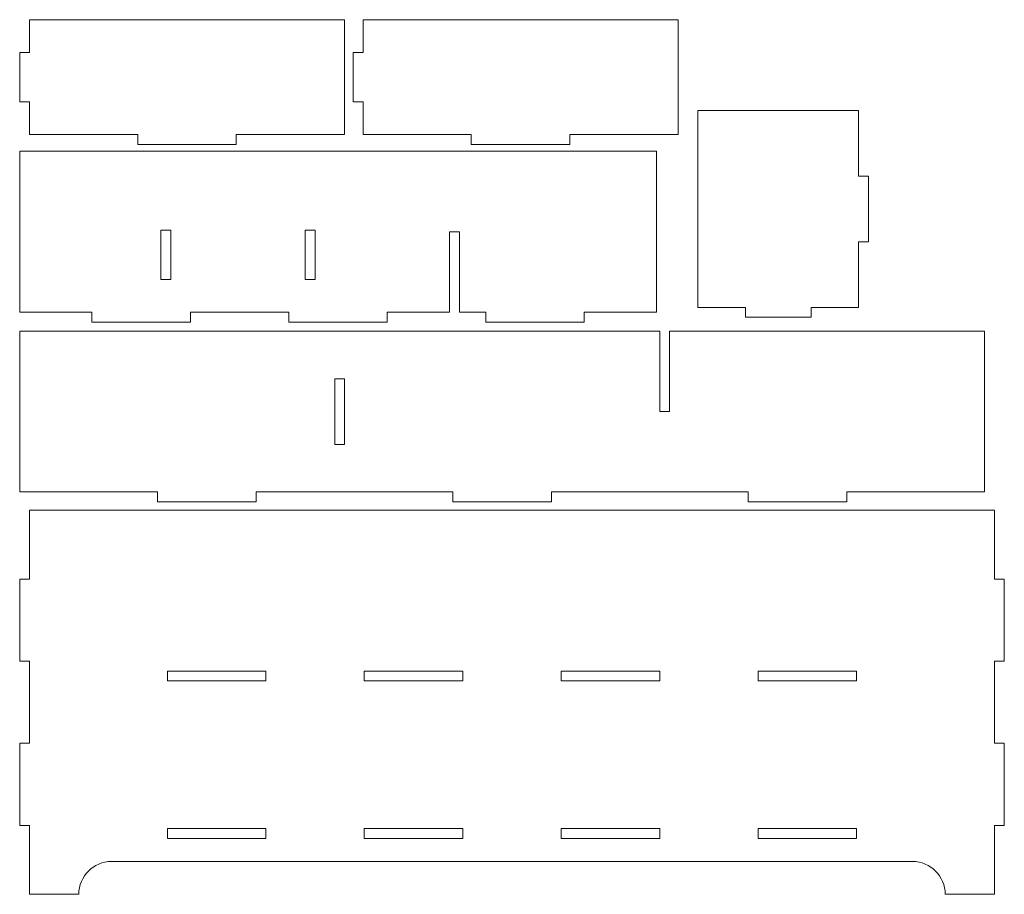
# Model space of a CAD drawing. Header units: millimetres. Extents: x -402 to 376, y -181 to 231.
# Tile 20 of 23: x -175 to 50, y 27 to 226. Entities that reach past the tile are written whole.
import ezdxf

# ---------------------------------------------------------------- set-up
doc = ezdxf.new("R2010")
doc.units = ezdxf.units.MM
doc.header["$MEASUREMENT"] = 0
doc.layers.add('Layer 1', color=7, linetype='Continuous')

msp = doc.modelspace()

# ---------------------------------------------------------------- linework, layer by layer
at = {"layer": 'Layer 1', "lineweight": 15}
for points, knots in [([(-100.3083, 226.3848), (-100.3083, 226.3848), (-100.3083, 200.1346), (-100.3083, 200.1346), (-100.3083, 200.1346), (-100.3083, 200.1346), (-125.0578, 200.1346), (-125.0578, 200.1346), (-125.0578, 200.1346), (-125.0578, 200.1346), (-125.0578, 197.8857), (-125.0578, 197.8857), (-125.0578, 197.8857), (-125.0578, 197.8857), (-147.5587, 197.8857), (-147.5587, 197.8857), (-147.5587, 197.8857), (-147.5587, 197.8857), (-147.5587, 200.1346), (-147.5587, 200.1346), (-147.5587, 200.1346), (-147.5587, 200.1346), (-172.3081, 200.1346), (-172.3081, 200.1346), (-172.3081, 200.1346), (-172.3081, 200.1346), (-172.3081, 207.6354), (-172.3081, 207.6354), (-172.3081, 207.6354), (-172.3081, 207.6354), (-174.5585, 207.6354), (-174.5585, 207.6354), (-174.5585, 207.6354), (-174.5585, 207.6354), (-174.5585, 218.8855), (-174.5585, 218.8855), (-174.5585, 218.8855), (-174.5585, 218.8855), (-172.3081, 218.8855), (-172.3081, 218.8855), (-172.3081, 218.8855), (-172.3081, 218.8855), (-172.3081, 226.3848), (-172.3081, 226.3848), (-172.3081, 226.3848), (-172.3081, 226.3848), (-100.3083, 226.3848), (-100.3083, 226.3848)], [0, 0, 0, 0, 0.07692308, 0.07692308, 0.07692308, 0.07692308, 0.15384615, 0.15384615, 0.15384615, 0.15384615, 0.23076923, 0.23076923, 0.23076923, 0.23076923, 0.30769231, 0.30769231, 0.30769231, 0.30769231, 0.38461538, 0.38461538, 0.38461538, 0.38461538, 0.46153846, 0.46153846, 0.46153846, 0.46153846, 0.53846154, 0.53846154, 0.53846154, 0.53846154, 0.61538462, 0.61538462, 0.61538462, 0.61538462, 0.69230769, 0.69230769, 0.69230769, 0.69230769, 0.76923077, 0.76923077, 0.76923077, 0.76923077, 0.84615385, 0.84615385, 0.84615385, 0.84615385, 1, 1, 1, 1]), ([(-24.1069, 226.3848), (-24.1069, 226.3848), (-24.1069, 200.1346), (-24.1069, 200.1346), (-24.1069, 200.1346), (-24.1069, 200.1346), (-48.8564, 200.1346), (-48.8564, 200.1346), (-48.8564, 200.1346), (-48.8564, 200.1346), (-48.8564, 197.8857), (-48.8564, 197.8857), (-48.8564, 197.8857), (-48.8564, 197.8857), (-71.3572, 197.8857), (-71.3572, 197.8857), (-71.3572, 197.8857), (-71.3572, 197.8857), (-71.3572, 200.1346), (-71.3572, 200.1346), (-71.3572, 200.1346), (-71.3572, 200.1346), (-96.1067, 200.1346), (-96.1067, 200.1346), (-96.1067, 200.1346), (-96.1067, 200.1346), (-96.1067, 207.6354), (-96.1067, 207.6354), (-96.1067, 207.6354), (-96.1067, 207.6354), (-98.3571, 207.6354), (-98.3571, 207.6354), (-98.3571, 207.6354), (-98.3571, 207.6354), (-98.3571, 218.8855), (-98.3571, 218.8855), (-98.3571, 218.8855), (-98.3571, 218.8855), (-96.1067, 218.8855), (-96.1067, 218.8855), (-96.1067, 218.8855), (-96.1067, 218.8855), (-96.1067, 226.3848), (-96.1067, 226.3848), (-96.1067, 226.3848), (-96.1067, 226.3848), (-24.1069, 226.3848), (-24.1069, 226.3848)], [0, 0, 0, 0, 0.07692308, 0.07692308, 0.07692308, 0.07692308, 0.15384615, 0.15384615, 0.15384615, 0.15384615, 0.23076923, 0.23076923, 0.23076923, 0.23076923, 0.30769231, 0.30769231, 0.30769231, 0.30769231, 0.38461538, 0.38461538, 0.38461538, 0.38461538, 0.46153846, 0.46153846, 0.46153846, 0.46153846, 0.53846154, 0.53846154, 0.53846154, 0.53846154, 0.61538462, 0.61538462, 0.61538462, 0.61538462, 0.69230769, 0.69230769, 0.69230769, 0.69230769, 0.76923077, 0.76923077, 0.76923077, 0.76923077, 0.84615385, 0.84615385, 0.84615385, 0.84615385, 1, 1, 1, 1]), ([(17.1431, 205.68), (17.1431, 205.68), (17.1431, 190.6798), (17.1431, 190.6798), (17.1431, 190.6798), (17.1431, 190.6798), (19.3934, 190.6798), (19.3934, 190.6798), (19.3934, 190.6798), (19.3934, 190.6798), (19.3934, 175.6801), (19.3934, 175.6801), (19.3934, 175.6801), (19.3934, 175.6801), (17.1431, 175.6801), (17.1431, 175.6801), (17.1431, 175.6801), (17.1431, 175.6801), (17.1431, 160.68), (17.1431, 160.68), (17.1431, 160.68), (17.1431, 160.68), (6.269, 160.68), (6.269, 160.68), (6.269, 160.68), (6.269, 160.68), (6.269, 158.4296), (6.269, 158.4296), (6.269, 158.4296), (6.269, 158.4296), (-8.7307, 158.4296), (-8.7307, 158.4296), (-8.7307, 158.4296), (-8.7307, 158.4296), (-8.7307, 160.68), (-8.7307, 160.68), (-8.7307, 160.68), (-8.7307, 160.68), (-19.6062, 160.68), (-19.6062, 160.68), (-19.6062, 160.68), (-19.6062, 160.68), (-19.6062, 205.68), (-19.6062, 205.68), (-19.6062, 205.68), (-19.6062, 205.68), (17.1431, 205.68), (17.1431, 205.68)], [0, 0, 0, 0, 0.07692308, 0.07692308, 0.07692308, 0.07692308, 0.15384615, 0.15384615, 0.15384615, 0.15384615, 0.23076923, 0.23076923, 0.23076923, 0.23076923, 0.30769231, 0.30769231, 0.30769231, 0.30769231, 0.38461538, 0.38461538, 0.38461538, 0.38461538, 0.46153846, 0.46153846, 0.46153846, 0.46153846, 0.53846154, 0.53846154, 0.53846154, 0.53846154, 0.61538462, 0.61538462, 0.61538462, 0.61538462, 0.69230769, 0.69230769, 0.69230769, 0.69230769, 0.76923077, 0.76923077, 0.76923077, 0.76923077, 0.84615385, 0.84615385, 0.84615385, 0.84615385, 1, 1, 1, 1]), ([(-29.0581, 159.579), (-29.0581, 159.579), (-45.5575, 159.579), (-45.5575, 159.579), (-45.5575, 159.579), (-45.5575, 159.579), (-45.5575, 157.3286), (-45.5575, 157.3286), (-45.5575, 157.3286), (-45.5575, 157.3286), (-68.0581, 157.3286), (-68.0581, 157.3286), (-68.0581, 157.3286), (-68.0581, 157.3286), (-68.0581, 159.579), (-68.0581, 159.579), (-68.0581, 159.579), (-68.0581, 159.579), (-74.0581, 159.579), (-74.0581, 159.579), (-74.0581, 159.579), (-74.0581, 159.579), (-74.0581, 177.9537), (-74.0581, 177.9537), (-74.0581, 177.9537), (-74.0581, 177.9537), (-76.3085, 177.9537), (-76.3085, 177.9537), (-76.3085, 177.9537), (-76.3085, 177.9537), (-76.3085, 159.579), (-76.3085, 159.579), (-76.3085, 159.579), (-76.3085, 159.579), (-90.5575, 159.579), (-90.5575, 159.579), (-90.5575, 159.579), (-90.5575, 159.579), (-90.5575, 157.3286), (-90.5575, 157.3286), (-90.5575, 157.3286), (-90.5575, 157.3286), (-113.058, 157.3286), (-113.058, 157.3286), (-113.058, 157.3286), (-113.058, 157.3286), (-113.058, 159.579), (-113.058, 159.579), (-113.058, 159.579), (-113.058, 159.579), (-135.5586, 159.579), (-135.5586, 159.579), (-135.5586, 159.579), (-135.5586, 159.579), (-135.5586, 157.3286), (-135.5586, 157.3286), (-135.5586, 157.3286), (-135.5586, 157.3286), (-158.0577, 157.3286), (-158.0577, 157.3286), (-158.0577, 157.3286), (-158.0577, 157.3286), (-158.0577, 159.579), (-158.0577, 159.579), (-158.0577, 159.579), (-158.0577, 159.579), (-174.5585, 159.579), (-174.5585, 159.579), (-174.5585, 159.579), (-174.5585, 159.579), (-174.5585, 196.3285), (-174.5585, 196.3285), (-174.5585, 196.3285), (-174.5585, 196.3285), (-29.0581, 196.3285), (-29.0581, 196.3285), (-29.0581, 196.3285), (-29.0581, 196.3285), (-29.0581, 159.579), (-29.0581, 159.579)], [0, 0, 0, 0, 0.04761905, 0.04761905, 0.04761905, 0.04761905, 0.0952381, 0.0952381, 0.0952381, 0.0952381, 0.14285714, 0.14285714, 0.14285714, 0.14285714, 0.19047619, 0.19047619, 0.19047619, 0.19047619, 0.23809524, 0.23809524, 0.23809524, 0.23809524, 0.28571429, 0.28571429, 0.28571429, 0.28571429, 0.33333333, 0.33333333, 0.33333333, 0.33333333, 0.38095238, 0.38095238, 0.38095238, 0.38095238, 0.42857143, 0.42857143, 0.42857143, 0.42857143, 0.47619048, 0.47619048, 0.47619048, 0.47619048, 0.52380952, 0.52380952, 0.52380952, 0.52380952, 0.57142857, 0.57142857, 0.57142857, 0.57142857, 0.61904762, 0.61904762, 0.61904762, 0.61904762, 0.66666667, 0.66666667, 0.66666667, 0.66666667, 0.71428571, 0.71428571, 0.71428571, 0.71428571, 0.76190476, 0.76190476, 0.76190476, 0.76190476, 0.80952381, 0.80952381, 0.80952381, 0.80952381, 0.85714286, 0.85714286, 0.85714286, 0.85714286, 0.9047619, 0.9047619, 0.9047619, 0.9047619, 1, 1, 1, 1]), ([(-140.0579, 178.3287), (-140.0579, 178.3287), (-140.0579, 167.0783), (-140.0579, 167.0783), (-140.0579, 167.0783), (-140.0579, 167.0783), (-142.3083, 167.0783), (-142.3083, 167.0783), (-142.3083, 167.0783), (-142.3083, 167.0783), (-142.3083, 178.3287), (-142.3083, 178.3287), (-142.3083, 178.3287), (-142.3083, 178.3287), (-140.0579, 178.3287), (-140.0579, 178.3287)], [0, 0, 0, 0, 0.2, 0.2, 0.2, 0.2, 0.4, 0.4, 0.4, 0.4, 0.6, 0.6, 0.6, 0.6, 1, 1, 1, 1]), ([(-107.058, 178.3287), (-107.058, 178.3287), (-107.058, 167.0783), (-107.058, 167.0783), (-107.058, 167.0783), (-107.058, 167.0783), (-109.3084, 167.0783), (-109.3084, 167.0783), (-109.3084, 167.0783), (-109.3084, 167.0783), (-109.3084, 178.3287), (-109.3084, 178.3287), (-109.3084, 178.3287), (-109.3084, 178.3287), (-107.058, 178.3287), (-107.058, 178.3287)], [0, 0, 0, 0, 0.2, 0.2, 0.2, 0.2, 0.4, 0.4, 0.4, 0.4, 0.6, 0.6, 0.6, 0.6, 1, 1, 1, 1]), ([(-174.5585, 155.2673), (-174.5585, 155.2673), (-28.3085, 155.2673), (-28.3085, 155.2673), (-28.3085, 155.2673), (-28.3085, 155.2673), (-28.3085, 136.8925), (-28.3085, 136.8925), (-28.3085, 136.8925), (-28.3085, 136.8925), (-26.0581, 136.8925), (-26.0581, 136.8925), (-26.0581, 136.8925), (-26.0581, 136.8925), (-26.0581, 155.2673), (-26.0581, 155.2673), (-26.0581, 155.2673), (-26.0581, 155.2673), (45.9414, 155.2673), (45.9414, 155.2673), (45.9414, 155.2673), (45.9414, 155.2673), (45.9414, 118.5177), (45.9414, 118.5177), (45.9414, 118.5177), (45.9414, 118.5177), (14.4422, 118.5177), (14.4422, 118.5177), (14.4422, 118.5177), (14.4422, 118.5177), (14.4422, 116.2674), (14.4422, 116.2674), (14.4422, 116.2674), (14.4422, 116.2674), (-8.0583, 116.2674), (-8.0583, 116.2674), (-8.0583, 116.2674), (-8.0583, 116.2674), (-8.0583, 118.5177), (-8.0583, 118.5177), (-8.0583, 118.5177), (-8.0583, 118.5177), (-53.0583, 118.5177), (-53.0583, 118.5177), (-53.0583, 118.5177), (-53.0583, 118.5177), (-53.0583, 116.2674), (-53.0583, 116.2674), (-53.0583, 116.2674), (-53.0583, 116.2674), (-75.5574, 116.2674), (-75.5574, 116.2674), (-75.5574, 116.2674), (-75.5574, 116.2674), (-75.5574, 118.5177), (-75.5574, 118.5177), (-75.5574, 118.5177), (-75.5574, 118.5177), (-120.5574, 118.5177), (-120.5574, 118.5177), (-120.5574, 118.5177), (-120.5574, 118.5177), (-120.5574, 116.2674), (-120.5574, 116.2674), (-120.5574, 116.2674), (-120.5574, 116.2674), (-143.0579, 116.2674), (-143.0579, 116.2674), (-143.0579, 116.2674), (-143.0579, 116.2674), (-143.0579, 118.5177), (-143.0579, 118.5177), (-143.0579, 118.5177), (-143.0579, 118.5177), (-174.5585, 118.5177), (-174.5585, 118.5177), (-174.5585, 118.5177), (-174.5585, 118.5177), (-174.5585, 155.2673), (-174.5585, 155.2673)], [0, 0, 0, 0, 0.04761905, 0.04761905, 0.04761905, 0.04761905, 0.0952381, 0.0952381, 0.0952381, 0.0952381, 0.14285714, 0.14285714, 0.14285714, 0.14285714, 0.19047619, 0.19047619, 0.19047619, 0.19047619, 0.23809524, 0.23809524, 0.23809524, 0.23809524, 0.28571429, 0.28571429, 0.28571429, 0.28571429, 0.33333333, 0.33333333, 0.33333333, 0.33333333, 0.38095238, 0.38095238, 0.38095238, 0.38095238, 0.42857143, 0.42857143, 0.42857143, 0.42857143, 0.47619048, 0.47619048, 0.47619048, 0.47619048, 0.52380952, 0.52380952, 0.52380952, 0.52380952, 0.57142857, 0.57142857, 0.57142857, 0.57142857, 0.61904762, 0.61904762, 0.61904762, 0.61904762, 0.66666667, 0.66666667, 0.66666667, 0.66666667, 0.71428571, 0.71428571, 0.71428571, 0.71428571, 0.76190476, 0.76190476, 0.76190476, 0.76190476, 0.80952381, 0.80952381, 0.80952381, 0.80952381, 0.85714286, 0.85714286, 0.85714286, 0.85714286, 0.9047619, 0.9047619, 0.9047619, 0.9047619, 1, 1, 1, 1]), ([(-100.3083, 144.3915), (-100.3083, 144.3915), (-100.3083, 129.3918), (-100.3083, 129.3918), (-100.3083, 129.3918), (-100.3083, 129.3918), (-102.5573, 129.3918), (-102.5573, 129.3918), (-102.5573, 129.3918), (-102.5573, 129.3918), (-102.5573, 144.3915), (-102.5573, 144.3915), (-102.5573, 144.3915), (-102.5573, 144.3915), (-100.3083, 144.3915), (-100.3083, 144.3915)], [0, 0, 0, 0, 0.2, 0.2, 0.2, 0.2, 0.4, 0.4, 0.4, 0.4, 0.6, 0.6, 0.6, 0.6, 1, 1, 1, 1]), ([(48.1917, 114.367), (48.1917, 114.367), (48.1917, 98.6161), (48.1917, 98.6161), (48.1917, 98.6161), (48.1917, 98.6161), (50.4421, 98.6161), (50.4421, 98.6161), (50.4421, 98.6161), (50.4421, 98.6161), (50.4421, 79.8663), (50.4421, 79.8663), (50.4421, 79.8663), (50.4421, 79.8663), (48.1917, 79.8663), (48.1917, 79.8663), (48.1917, 79.8663), (48.1917, 79.8663), (48.1917, 61.117), (48.1917, 61.117), (48.1917, 61.117), (48.1917, 61.117), (50.4421, 61.117), (50.4421, 61.117), (50.4421, 61.117), (50.4421, 61.117), (50.4421, 42.3672), (50.4421, 42.3672), (50.4421, 42.3672), (50.4421, 42.3672), (48.1917, 42.3672), (48.1917, 42.3672), (48.1917, 42.3672), (48.1917, 42.3672), (48.1917, 26.6164), (48.1917, 26.6164), (48.1917, 26.6164), (48.1917, 26.6164), (36.9417, 26.6164), (36.9417, 26.6164), (36.9417, 26.6164), (36.9417, 30.7421), (33.5666, 34.1172), (29.4423, 34.1172), (29.4423, 34.1172), (29.4423, 34.1172), (-153.5583, 34.1172), (-153.5583, 34.1172), (-153.5583, 34.1172), (-157.6816, 34.1172), (-161.0577, 30.7421), (-161.0577, 26.6164), (-161.0577, 26.6164), (-161.0577, 26.6164), (-172.3081, 26.6164), (-172.3081, 26.6164), (-172.3081, 26.6164), (-172.3081, 26.6164), (-172.3081, 42.3672), (-172.3081, 42.3672), (-172.3081, 42.3672), (-172.3081, 42.3672), (-174.5585, 42.3672), (-174.5585, 42.3672), (-174.5585, 42.3672), (-174.5585, 42.3672), (-174.5585, 61.117), (-174.5585, 61.117), (-174.5585, 61.117), (-174.5585, 61.117), (-172.3081, 61.117), (-172.3081, 61.117), (-172.3081, 61.117), (-172.3081, 61.117), (-172.3081, 79.8663), (-172.3081, 79.8663), (-172.3081, 79.8663), (-172.3081, 79.8663), (-174.5585, 79.8663), (-174.5585, 79.8663), (-174.5585, 79.8663), (-174.5585, 79.8663), (-174.5585, 98.6161), (-174.5585, 98.6161), (-174.5585, 98.6161), (-174.5585, 98.6161), (-172.3081, 98.6161), (-172.3081, 98.6161), (-172.3081, 98.6161), (-172.3081, 98.6161), (-172.3081, 114.367), (-172.3081, 114.367), (-172.3081, 114.367), (-170.4119, 114.367), (46.2956, 114.367), (48.1917, 114.367)], [0, 0, 0, 0, 0.04, 0.04, 0.04, 0.04, 0.08, 0.08, 0.08, 0.08, 0.12, 0.12, 0.12, 0.12, 0.16, 0.16, 0.16, 0.16, 0.2, 0.2, 0.2, 0.2, 0.24, 0.24, 0.24, 0.24, 0.28, 0.28, 0.28, 0.28, 0.32, 0.32, 0.32, 0.32, 0.36, 0.36, 0.36, 0.36, 0.4, 0.4, 0.4, 0.4, 0.44, 0.44, 0.44, 0.44, 0.48, 0.48, 0.48, 0.48, 0.52, 0.52, 0.52, 0.52, 0.56, 0.56, 0.56, 0.56, 0.6, 0.6, 0.6, 0.6, 0.64, 0.64, 0.64, 0.64, 0.68, 0.68, 0.68, 0.68, 0.72, 0.72, 0.72, 0.72, 0.76, 0.76, 0.76, 0.76, 0.8, 0.8, 0.8, 0.8, 0.84, 0.84, 0.84, 0.84, 0.88, 0.88, 0.88, 0.88, 0.92, 0.92, 0.92, 0.92, 1, 1, 1, 1]), ([(-140.8075, 77.616), (-140.8075, 77.616), (-118.3084, 77.616), (-118.3084, 77.616), (-118.3084, 77.616), (-118.3084, 77.616), (-118.3084, 75.367), (-118.3084, 75.367), (-118.3084, 75.367), (-118.3084, 75.367), (-140.8075, 75.367), (-140.8075, 75.367), (-140.8075, 75.367), (-140.8075, 75.367), (-140.8075, 77.616), (-140.8075, 77.616)], [0, 0, 0, 0, 0.2, 0.2, 0.2, 0.2, 0.4, 0.4, 0.4, 0.4, 0.6, 0.6, 0.6, 0.6, 1, 1, 1, 1]), ([(-95.8076, 77.616), (-95.8076, 77.616), (-73.3085, 77.616), (-73.3085, 77.616), (-73.3085, 77.616), (-73.3085, 77.616), (-73.3085, 75.367), (-73.3085, 75.367), (-73.3085, 75.367), (-73.3085, 75.367), (-95.8076, 75.367), (-95.8076, 75.367), (-95.8076, 75.367), (-95.8076, 75.367), (-95.8076, 77.616), (-95.8076, 77.616)], [0, 0, 0, 0, 0.2, 0.2, 0.2, 0.2, 0.4, 0.4, 0.4, 0.4, 0.6, 0.6, 0.6, 0.6, 1, 1, 1, 1]), ([(-50.8079, 77.616), (-50.8079, 77.616), (-28.3085, 77.616), (-28.3085, 77.616), (-28.3085, 77.616), (-28.3085, 77.616), (-28.3085, 75.367), (-28.3085, 75.367), (-28.3085, 75.367), (-28.3085, 75.367), (-50.8079, 75.367), (-50.8079, 75.367), (-50.8079, 75.367), (-50.8079, 75.367), (-50.8079, 77.616), (-50.8079, 77.616)], [0, 0, 0, 0, 0.2, 0.2, 0.2, 0.2, 0.4, 0.4, 0.4, 0.4, 0.6, 0.6, 0.6, 0.6, 1, 1, 1, 1]), ([(-5.808, 77.616), (-5.808, 77.616), (16.6926, 77.616), (16.6926, 77.616), (16.6926, 77.616), (16.6926, 77.616), (16.6926, 75.367), (16.6926, 75.367), (16.6926, 75.367), (16.6926, 75.367), (-5.808, 75.367), (-5.808, 75.367), (-5.808, 75.367), (-5.808, 75.367), (-5.808, 77.616), (-5.808, 77.616)], [0, 0, 0, 0, 0.2, 0.2, 0.2, 0.2, 0.4, 0.4, 0.4, 0.4, 0.6, 0.6, 0.6, 0.6, 1, 1, 1, 1]), ([(-140.8075, 41.6162), (-140.8075, 41.6162), (-118.3084, 41.6162), (-118.3084, 41.6162), (-118.3084, 41.6162), (-118.3084, 41.6162), (-118.3084, 39.3672), (-118.3084, 39.3672), (-118.3084, 39.3672), (-118.3084, 39.3672), (-140.8075, 39.3672), (-140.8075, 39.3672), (-140.8075, 39.3672), (-140.8075, 39.3672), (-140.8075, 41.6162), (-140.8075, 41.6162)], [0, 0, 0, 0, 0.2, 0.2, 0.2, 0.2, 0.4, 0.4, 0.4, 0.4, 0.6, 0.6, 0.6, 0.6, 1, 1, 1, 1]), ([(-95.8076, 41.6162), (-95.8076, 41.6162), (-73.3085, 41.6162), (-73.3085, 41.6162), (-73.3085, 41.6162), (-73.3085, 41.6162), (-73.3085, 39.3672), (-73.3085, 39.3672), (-73.3085, 39.3672), (-73.3085, 39.3672), (-95.8076, 39.3672), (-95.8076, 39.3672), (-95.8076, 39.3672), (-95.8076, 39.3672), (-95.8076, 41.6162), (-95.8076, 41.6162)], [0, 0, 0, 0, 0.2, 0.2, 0.2, 0.2, 0.4, 0.4, 0.4, 0.4, 0.6, 0.6, 0.6, 0.6, 1, 1, 1, 1]), ([(-50.8079, 41.6162), (-50.8079, 41.6162), (-28.3085, 41.6162), (-28.3085, 41.6162), (-28.3085, 41.6162), (-28.3085, 41.6162), (-28.3085, 39.3672), (-28.3085, 39.3672), (-28.3085, 39.3672), (-28.3085, 39.3672), (-50.8079, 39.3672), (-50.8079, 39.3672), (-50.8079, 39.3672), (-50.8079, 39.3672), (-50.8079, 41.6162), (-50.8079, 41.6162)], [0, 0, 0, 0, 0.2, 0.2, 0.2, 0.2, 0.4, 0.4, 0.4, 0.4, 0.6, 0.6, 0.6, 0.6, 1, 1, 1, 1]), ([(-5.808, 41.6162), (-5.808, 41.6162), (16.6926, 41.6162), (16.6926, 41.6162), (16.6926, 41.6162), (16.6926, 41.6162), (16.6926, 39.3672), (16.6926, 39.3672), (16.6926, 39.3672), (16.6926, 39.3672), (-5.808, 39.3672), (-5.808, 39.3672), (-5.808, 39.3672), (-5.808, 39.3672), (-5.808, 41.6162), (-5.808, 41.6162)], [0, 0, 0, 0, 0.2, 0.2, 0.2, 0.2, 0.4, 0.4, 0.4, 0.4, 0.6, 0.6, 0.6, 0.6, 1, 1, 1, 1])]:
    msp.add_open_spline(points, degree=3, knots=knots, dxfattribs=at)

doc.saveas('drawing.dxf')
